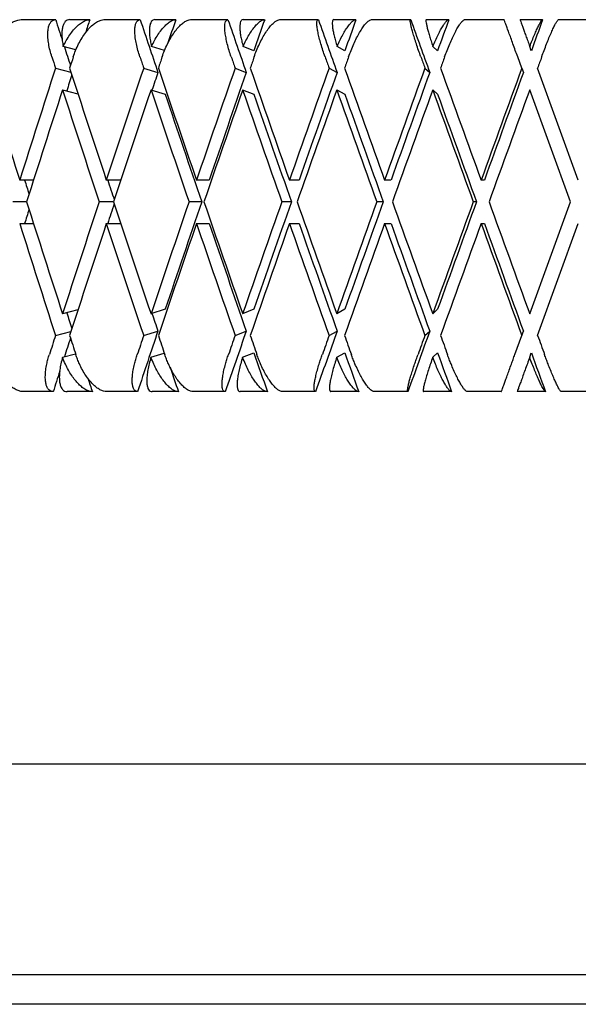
# Model space of a CAD drawing. Header units: millimetres. Extents: x 8 to 552, y 12 to 759.
# Tile 16 of 55: x 200.47 to 207.99, y 338.08 to 351.32. Entities that reach past the tile are written whole.
import ezdxf

# ---------------------------------------------------------------- set-up
doc = ezdxf.new("R2010")
doc.units = ezdxf.units.MM

msp = doc.modelspace()

# ---------------------------------------------------------------- linework, layer by layer
at = {"color": 7, "linetype": 'Continuous', "lineweight": 30}
for p, q in [((200.494, 351.318), (200.959, 351.318)), ((201.147, 351.318), (201.418, 351.318)), ((201.609, 351.318), (202.096, 351.318)), ((202.292, 351.318), (202.573, 351.318)), ((202.773, 351.318), (203.276, 351.318)), ((203.479, 351.318), (203.77, 351.318)), ((203.975, 351.318), (204.492, 351.318)), ((204.7, 351.318), (204.997, 351.318)), ((205.207, 351.318), (205.734, 351.318)), ((205.945, 351.318), (206.247, 351.318)), ((206.459, 351.318), (206.992, 351.318)), ((207.205, 351.318), (207.509, 351.318)), ((207.722, 351.318), (208.256, 351.318)), ((201.231, 350.913), (201.06, 350.958)), ((202.423, 350.903), (202.248, 350.958)), ((203.624, 350.9), (203.48, 350.958)), ((204.848, 350.9), (204.744, 350.958)), ((206.096, 350.9), (206.033, 350.958)), ((207.356, 350.9), (207.336, 350.958)), ((207.228, 350.668), (207.174, 350.818)), ((200.956, 350.668), (201.163, 350.614)), ((202.142, 350.668), (202.334, 350.608)), ((203.372, 350.668), (203.522, 350.608)), ((204.636, 350.668), (204.744, 350.608)), ((205.925, 350.668), (205.99, 350.608)), ((207.228, 350.668), (207.25, 350.608)), ((207.989, 349.162), (207.441, 350.668)), ((201.051, 350.375), (201.259, 350.321)), ((202.24, 350.376), (202.432, 350.315)), ((203.474, 350.375), (203.624, 350.315)), ((204.74, 350.375), (204.848, 350.315)), ((206.03, 350.375), (206.096, 350.315)), ((207.883, 348.87), (207.335, 350.375)), ((200.661, 349.162), (200.475, 349.162)), ((201.834, 349.162), (201.64, 349.162)), ((203.023, 349.162), (202.852, 349.162)), ((204.233, 349.162), (204.103, 349.162)), ((205.469, 349.162), (205.383, 349.162)), ((206.725, 349.162), (206.681, 349.162)), ((200.568, 348.87), (200.383, 348.87)), ((201.737, 348.87), (201.543, 348.87)), ((202.923, 348.87), (202.752, 348.87)), ((204.13, 348.87), (204, 348.87)), ((205.365, 348.87), (205.278, 348.87)), ((206.619, 348.87), (206.575, 348.87)), ((207.335, 347.365), (207.883, 348.87)), ((200.475, 348.578), (200.661, 348.578)), ((201.64, 348.578), (201.834, 348.578)), ((202.852, 348.578), (203.023, 348.578)), ((204.103, 348.578), (204.233, 348.578)), ((205.383, 348.578), (205.469, 348.578)), ((206.681, 348.578), (206.725, 348.578)), ((207.441, 347.073), (207.989, 348.578)), ((201.259, 347.419), (201.051, 347.365)), ((202.432, 347.425), (202.241, 347.365)), ((203.624, 347.425), (203.474, 347.365)), ((204.848, 347.425), (204.74, 347.365)), ((206.096, 347.425), (206.03, 347.365)), ((202.142, 347.072), (202.334, 347.132)), ((203.372, 347.072), (203.522, 347.132)), ((204.636, 347.072), (204.744, 347.132)), ((205.925, 347.072), (205.99, 347.132)), ((207.228, 347.072), (207.25, 347.132)), ((200.956, 347.072), (201.163, 347.126)), ((207.135, 346.818), (207.228, 347.072)), ((201.052, 346.78), (201.227, 346.826)), ((202.241, 346.78), (202.42, 346.836)), ((203.474, 346.78), (203.624, 346.84)), ((204.74, 346.78), (204.848, 346.84)), ((206.03, 346.78), (206.096, 346.84)), ((207.335, 346.78), (207.356, 346.84)), ((200.925, 346.318), (200.527, 346.318)), ((201.452, 346.318), (201.113, 346.318)), ((202.06, 346.318), (201.644, 346.318)), ((202.609, 346.318), (202.256, 346.318)), ((203.24, 346.318), (202.808, 346.318)), ((203.806, 346.318), (203.442, 346.318)), ((204.455, 346.318), (204.012, 346.318)), ((205.035, 346.318), (204.662, 346.318)), ((205.696, 346.318), (205.244, 346.318)), ((206.285, 346.318), (205.907, 346.318)), ((206.953, 346.318), (206.497, 346.318)), ((207.547, 346.318), (207.166, 346.318)), ((208.218, 346.318), (207.76, 346.318)), ((193.583, 341.318), (222.183, 341.318)), ((195.383, 338.484), (220.383, 338.484)), ((219.906, 338.084), (195.859, 338.084))]:
    msp.add_line(p, q, dxfattribs=at)
for centre, major_axis, ratio, start_param, end_param in [((207.883, 348.87), (-13.413, 39.795), 0.13843, 1.462699, 1.469604), ((207.883, 348.87), (12.928, 39.781), 0.165076, 1.562916, 1.567376), ((207.883, 348.87), (-13.807, 39.809), 0.111284, 1.470745, 1.488586), ((207.883, 348.87), (13.413, 39.795), 0.13843, 1.555946, 1.564107), ((207.883, 348.87), (-14.111, 39.821), 0.083767, 1.479647, 1.497488), ((207.883, 348.87), (13.807, 39.809), 0.111284, 1.5479, 1.558394), ((207.883, 348.87), (-14.328, 39.83), 0.055984, 1.489187, 1.507027), ((207.883, 348.87), (14.111, 39.821), 0.083767, 1.538998, 1.549492), ((207.883, 348.87), (-14.457, 39.836), 0.028033, 1.499149, 1.51699), ((207.883, 348.87), (14.328, 39.83), 0.055984, 1.529458, 1.539952), ((207.883, 348.87), (14.457, 39.836), 0.028033, 1.519496, 1.52999), ((207.883, 348.87), (-13.413, 39.795), 0.13843, 1.471848, 1.47819), ((207.883, 348.87), (-13.875, 41.167), 0.13843, 1.4769, 1.48054), ((207.883, 348.285), (13.373, 41.153), 0.165076, 1.562907, 1.566553), ((207.883, 348.87), (-14.283, 41.181), 0.111284, 1.484947, 1.488586), ((207.883, 348.285), (13.875, 41.167), 0.13843, 1.555937, 1.559583), ((207.883, 348.87), (-14.598, 41.194), 0.083767, 1.493849, 1.497488), ((207.883, 348.285), (14.283, 41.181), 0.111284, 1.547891, 1.551537), ((207.883, 348.87), (-14.822, 41.204), 0.055984, 1.503388, 1.507027), ((207.883, 348.285), (14.598, 41.194), 0.083767, 1.538989, 1.542635), ((207.883, 348.87), (-14.955, 41.21), 0.028033, 1.513351, 1.51699), ((207.883, 348.285), (14.822, 41.204), 0.055984, 1.529449, 1.533096), ((207.883, 348.285), (14.955, 41.21), 0.028033, 1.519487, 1.523133), ((207.883, 349.455), (-13.373, 41.153), 0.165076, 1.487773, 1.524298), ((207.883, 348.87), (13.373, 41.153), 0.165076, 1.580756, 1.617295), ((207.883, 348.87), (12.928, 39.781), 0.165076, 1.581599, 1.586966), ((207.883, 349.455), (-13.875, 41.167), 0.13843, 1.494743, 1.531268), ((207.883, 348.87), (13.875, 41.167), 0.13843, 1.573786, 1.610325), ((207.883, 348.87), (13.413, 39.795), 0.13843, 1.573786, 1.579732), ((207.883, 349.455), (-14.283, 41.181), 0.111284, 1.502789, 1.539314), ((207.883, 348.87), (14.283, 41.181), 0.111284, 1.56574, 1.602279), ((207.883, 348.87), (13.807, 39.809), 0.111284, 1.56574, 1.602034), ((207.883, 349.455), (-14.598, 41.194), 0.083767, 1.511691, 1.548216), ((207.883, 348.87), (14.598, 41.194), 0.083767, 1.556838, 1.593377), ((207.883, 348.87), (14.111, 39.821), 0.083767, 1.556838, 1.593132), ((207.883, 349.455), (-14.822, 41.204), 0.055984, 1.521231, 1.557755), ((207.883, 348.87), (14.822, 41.204), 0.055984, 1.547299, 1.583837), ((207.883, 348.87), (14.328, 39.83), 0.055984, 1.547299, 1.583593), ((207.883, 349.455), (-14.955, 41.21), 0.028033, 1.531193, 1.567718), ((207.883, 348.87), (14.955, 41.21), 0.028033, 1.537336, 1.573875), ((207.883, 348.87), (14.457, 39.836), 0.028033, 1.537336, 1.57363), ((207.883, 348.285), (13.373, 41.153), 0.165076, 1.573655, 1.6102), ((207.883, 348.87), (-13.875, 41.167), 0.13843, 1.487641, 1.524173), ((207.883, 348.285), (13.875, 41.167), 0.13843, 1.566687, 1.60323), ((207.883, 348.87), (-14.283, 41.181), 0.111284, 1.49569, 1.532219), ((207.883, 348.87), (-13.807, 39.809), 0.111284, 1.495932, 1.532219), ((207.883, 348.285), (14.283, 41.181), 0.111284, 1.558639, 1.595184), ((207.883, 348.87), (-14.598, 41.194), 0.083767, 1.504589, 1.541121), ((207.883, 348.87), (-14.111, 39.821), 0.083767, 1.504834, 1.541121), ((207.883, 348.285), (14.598, 41.194), 0.083767, 1.549737, 1.586282), ((207.883, 348.87), (-14.822, 41.204), 0.055984, 1.514129, 1.550661), ((207.883, 348.87), (-14.328, 39.83), 0.055984, 1.514374, 1.550661), ((207.883, 348.285), (14.822, 41.204), 0.055984, 1.540197, 1.576742), ((207.883, 348.87), (-14.955, 41.21), 0.028033, 1.524091, 1.560623), ((207.883, 348.87), (-14.457, 39.836), 0.028033, 1.524336, 1.560623), ((207.883, 348.285), (14.955, 41.21), 0.028033, 1.530235, 1.56678), ((207.883, 348.87), (-12.928, 39.781), 0.165076, 1.509864, 1.514628), ((207.883, 348.87), (-13.413, 39.795), 0.13843, 1.516834, 1.523499), ((207.883, 349.455), (-13.373, 41.153), 0.165076, 1.531392, 1.567938), ((207.883, 348.87), (13.875, 41.167), 0.13843, 1.61742, 1.653952), ((207.883, 349.455), (-13.875, 41.167), 0.13843, 1.538362, 1.574908), ((207.883, 348.87), (14.283, 41.181), 0.111284, 1.609373, 1.645905), ((207.883, 348.87), (13.807, 39.809), 0.111284, 1.609373, 1.64566), ((207.883, 349.455), (-14.283, 41.181), 0.111284, 1.546409, 1.582954), ((207.883, 348.87), (14.598, 41.194), 0.083767, 1.600471, 1.637003), ((207.883, 348.87), (14.111, 39.821), 0.083767, 1.600471, 1.636759), ((207.883, 349.455), (-14.598, 41.194), 0.083767, 1.555311, 1.591856), ((207.883, 348.87), (14.822, 41.204), 0.055984, 1.590932, 1.627464), ((207.883, 348.87), (14.328, 39.83), 0.055984, 1.590932, 1.627219), ((207.883, 349.455), (-14.822, 41.204), 0.055984, 1.56485, 1.601395), ((207.883, 348.87), (14.955, 41.21), 0.028033, 1.580969, 1.617501), ((207.883, 348.87), (14.457, 39.836), 0.028033, 1.580969, 1.617257), ((207.883, 349.455), (-14.955, 41.21), 0.028033, 1.574813, 1.611358), ((207.883, 348.87), (12.928, 39.781), 0.165076, 1.626964, 1.631729), ((207.883, 348.87), (13.413, 39.795), 0.13843, 1.618094, 1.624759), ((207.883, 348.87), (-13.373, 41.153), 0.165076, 1.524298, 1.560836), ((207.883, 348.285), (13.875, 41.167), 0.13843, 1.610325, 1.64685), ((207.883, 348.87), (-13.875, 41.167), 0.13843, 1.531268, 1.567806), ((207.883, 348.285), (14.283, 41.181), 0.111284, 1.602279, 1.638804), ((207.883, 348.87), (-14.283, 41.181), 0.111284, 1.539314, 1.575852), ((207.883, 348.87), (-13.807, 39.809), 0.111284, 1.539558, 1.575852), ((207.883, 348.285), (14.598, 41.194), 0.083767, 1.593377, 1.629902), ((207.883, 348.87), (-14.598, 41.194), 0.083767, 1.548216, 1.584754), ((207.883, 348.87), (-14.111, 39.821), 0.083767, 1.54846, 1.584754), ((207.883, 348.285), (14.822, 41.204), 0.055984, 1.583837, 1.620362), ((207.883, 348.87), (-14.822, 41.204), 0.055984, 1.557755, 1.594294), ((207.883, 348.87), (-14.328, 39.83), 0.055984, 1.558, 1.594294), ((207.883, 348.285), (14.955, 41.21), 0.028033, 1.573875, 1.6104), ((207.883, 348.87), (-14.955, 41.21), 0.028033, 1.567718, 1.604256), ((207.883, 348.87), (-14.457, 39.836), 0.028033, 1.567962, 1.604256), ((207.883, 348.87), (-12.928, 39.781), 0.165076, 1.554627, 1.559993), ((207.883, 348.87), (-13.413, 39.795), 0.13843, 1.561861, 1.567806), ((207.883, 348.87), (13.807, 39.809), 0.111284, 1.653007, 1.673489), ((207.883, 348.87), (14.111, 39.821), 0.083767, 1.644105, 1.664587), ((207.883, 348.87), (14.328, 39.83), 0.055984, 1.634565, 1.655048), ((207.883, 348.87), (14.457, 39.836), 0.028033, 1.624603, 1.645085), ((207.883, 348.87), (13.875, 41.167), 0.13843, 1.661053, 1.667244), ((207.883, 348.87), (13.413, 39.795), 0.13843, 1.663403, 1.669744), ((207.883, 349.455), (-13.373, 41.153), 0.165076, 1.575039, 1.58124), ((207.883, 348.87), (14.283, 41.181), 0.111284, 1.653007, 1.659198), ((207.883, 349.455), (-13.875, 41.167), 0.13843, 1.582009, 1.58821), ((207.883, 348.87), (14.598, 41.194), 0.083767, 1.644105, 1.650296), ((207.883, 349.455), (-14.283, 41.181), 0.111284, 1.590056, 1.596256), ((207.883, 348.87), (14.822, 41.204), 0.055984, 1.634565, 1.640756), ((207.883, 349.455), (-14.598, 41.194), 0.083767, 1.598957, 1.605158), ((207.883, 348.87), (14.955, 41.21), 0.028033, 1.624603, 1.630794), ((207.883, 349.455), (-14.822, 41.204), 0.055984, 1.608497, 1.614697), ((207.883, 349.455), (-14.955, 41.21), 0.028033, 1.618459, 1.62466), ((207.883, 348.87), (-13.807, 39.809), 0.111284, 1.583199, 1.596335), ((207.883, 348.87), (-14.111, 39.821), 0.083767, 1.592101, 1.605237), ((207.883, 348.87), (-14.328, 39.83), 0.055984, 1.60164, 1.614777), ((207.883, 348.87), (-14.457, 39.836), 0.028033, 1.611603, 1.624739), ((207.883, 348.87), (-13.413, 39.795), 0.13843, 1.579976, 1.588289), ((207.883, 348.87), (13.413, 39.795), 0.13843, 1.674635, 1.681535), ((207.883, 348.87), (-12.928, 39.781), 0.165076, 1.576808, 1.581319)]:
    msp.add_ellipse(centre, major_axis=major_axis, ratio=ratio, start_param=start_param, end_param=end_param, dxfattribs=at)
for points, knots in [([(200.05, 350.818), (200.06, 350.847), (200.08, 350.906), (200.121, 350.992), (200.169, 351.074), (200.222, 351.147), (200.279, 351.21), (200.337, 351.259), (200.395, 351.294), (200.448, 351.314), (200.48, 351.317), (200.494, 351.318)], [0, 0, 0, 0, 0.114606, 0.23252, 0.347132, 0.465168, 0.577786, 0.694016, 0.800844, 0.911181, 1, 1, 1, 1]), ([(200.908, 350.818), (200.899, 350.847), (200.881, 350.906), (200.864, 350.992), (200.854, 351.074), (200.853, 351.146), (200.86, 351.209), (200.876, 351.258), (200.899, 351.294), (200.926, 351.314), (200.949, 351.317), (200.959, 351.318)], [0, 0, 0, 0, 0.114542, 0.23238, 0.34693, 0.464926, 0.577123, 0.692931, 0.799182, 0.908911, 1, 1, 1, 1]), ([(201.147, 351.318), (201.136, 351.316), (201.114, 351.314), (201.087, 351.294), (201.066, 351.262), (201.051, 351.219), (201.043, 351.165), (201.041, 351.103), (201.047, 351.033), (201.056, 350.983), (201.06, 350.958)], [0, 0, 0, 0, 0.121172, 0.245978, 0.367117, 0.49156, 0.616821, 0.745339, 0.871171, 1, 1, 1, 1]), ([(201.06, 350.958), (201.074, 350.985), (201.101, 351.04), (201.149, 351.115), (201.2, 351.182), (201.253, 351.237), (201.306, 351.279), (201.351, 351.304), (201.388, 351.316), (201.408, 351.317), (201.418, 351.318)], [0, 0, 0, 0, 0.137628, 0.279151, 0.416817, 0.558784, 0.691042, 0.827634, 0.913195, 1, 1, 1, 1]), ([(201.195, 350.818), (201.205, 350.847), (201.226, 350.906), (201.266, 350.992), (201.313, 351.074), (201.363, 351.147), (201.416, 351.21), (201.469, 351.259), (201.522, 351.294), (201.569, 351.314), (201.597, 351.317), (201.609, 351.318)], [0, 0, 0, 0, 0.114606, 0.23252, 0.347132, 0.465168, 0.577786, 0.694016, 0.800844, 0.911181, 1, 1, 1, 1]), ([(202.092, 350.818), (202.083, 350.847), (202.064, 350.906), (202.043, 350.992), (202.029, 351.074), (202.023, 351.146), (202.024, 351.209), (202.033, 351.258), (202.049, 351.294), (202.07, 351.314), (202.087, 351.317), (202.096, 351.318)], [0, 0, 0, 0, 0.114542, 0.23238, 0.34693, 0.464926, 0.577123, 0.692931, 0.799182, 0.908911, 1, 1, 1, 1]), ([(202.292, 351.318), (202.283, 351.316), (202.265, 351.314), (202.245, 351.294), (202.23, 351.262), (202.221, 351.219), (202.219, 351.165), (202.222, 351.103), (202.232, 351.033), (202.243, 350.983), (202.248, 350.958)], [0, 0, 0, 0, 0.121172, 0.245978, 0.367117, 0.49156, 0.616821, 0.745339, 0.871171, 1, 1, 1, 1]), ([(202.248, 350.958), (202.262, 350.985), (202.288, 351.04), (202.333, 351.115), (202.381, 351.182), (202.429, 351.237), (202.477, 351.279), (202.516, 351.304), (202.549, 351.316), (202.565, 351.317), (202.573, 351.318)], [0, 0, 0, 0, 0.137628, 0.279151, 0.416817, 0.558784, 0.691042, 0.827634, 0.913195, 1, 1, 1, 1]), ([(202.391, 350.818), (202.401, 350.847), (202.423, 350.906), (202.462, 350.992), (202.506, 351.074), (202.553, 351.147), (202.602, 351.21), (202.651, 351.259), (202.697, 351.294), (202.738, 351.314), (202.762, 351.317), (202.773, 351.318)], [0, 0, 0, 0, 0.114606, 0.23252, 0.347132, 0.465168, 0.577786, 0.694016, 0.800844, 0.911181, 1, 1, 1, 1]), ([(203.32, 350.818), (203.31, 350.847), (203.29, 350.906), (203.267, 350.992), (203.249, 351.074), (203.237, 351.146), (203.232, 351.209), (203.234, 351.258), (203.243, 351.294), (203.257, 351.314), (203.27, 351.317), (203.276, 351.318)], [0, 0, 0, 0, 0.1145416, 0.23238, 0.3469304, 0.4649256, 0.5771225, 0.6929312, 0.7991817, 0.9089106, 1, 1, 1, 1]), ([(203.479, 351.318), (203.472, 351.316), (203.459, 351.314), (203.446, 351.294), (203.438, 351.262), (203.435, 351.219), (203.438, 351.165), (203.446, 351.103), (203.46, 351.033), (203.473, 350.983), (203.48, 350.958)], [0, 0, 0, 0, 0.121172, 0.245978, 0.367117, 0.49156, 0.616821, 0.745339, 0.871171, 1, 1, 1, 1]), ([(203.48, 350.958), (203.492, 350.985), (203.518, 351.04), (203.56, 351.115), (203.604, 351.182), (203.647, 351.237), (203.688, 351.279), (203.722, 351.304), (203.749, 351.316), (203.763, 351.317), (203.77, 351.318)], [0, 0, 0, 0, 0.137628, 0.279151, 0.416817, 0.558784, 0.691042, 0.827634, 0.913195, 1, 1, 1, 1]), ([(203.628, 350.818), (203.639, 350.847), (203.661, 350.906), (203.699, 350.992), (203.741, 351.074), (203.784, 351.147), (203.829, 351.21), (203.872, 351.259), (203.912, 351.294), (203.947, 351.314), (203.966, 351.317), (203.975, 351.318)], [0, 0, 0, 0, 0.114606, 0.23252, 0.347132, 0.465168, 0.577786, 0.694016, 0.800844, 0.911181, 1, 1, 1, 1]), ([(204.583, 350.818), (204.573, 350.847), (204.552, 350.906), (204.526, 350.992), (204.503, 351.074), (204.487, 351.146), (204.476, 351.209), (204.471, 351.258), (204.473, 351.294), (204.48, 351.314), (204.488, 351.317), (204.492, 351.318)], [0, 0, 0, 0, 0.114542, 0.23238, 0.34693, 0.464926, 0.577123, 0.692931, 0.799182, 0.908911, 1, 1, 1, 1]), ([(204.7, 351.318), (204.695, 351.316), (204.687, 351.314), (204.68, 351.294), (204.679, 351.262), (204.682, 351.219), (204.691, 351.165), (204.704, 351.103), (204.722, 351.033), (204.737, 350.983), (204.744, 350.958)], [0, 0, 0, 0, 0.121172, 0.245978, 0.367117, 0.49156, 0.616821, 0.745339, 0.871171, 1, 1, 1, 1]), ([(204.744, 350.958), (204.756, 350.985), (204.781, 351.04), (204.82, 351.115), (204.859, 351.182), (204.897, 351.237), (204.932, 351.279), (204.96, 351.304), (204.982, 351.316), (204.992, 351.317), (204.997, 351.318)], [0, 0, 0, 0, 0.137628, 0.279151, 0.416817, 0.558784, 0.691042, 0.827634, 0.913195, 1, 1, 1, 1]), ([(204.898, 350.818), (204.909, 350.847), (204.931, 350.906), (204.968, 350.992), (205.007, 351.074), (205.047, 351.147), (205.086, 351.21), (205.123, 351.259), (205.157, 351.294), (205.185, 351.314), (205.2, 351.317), (205.207, 351.318)], [0, 0, 0, 0, 0.114606, 0.23252, 0.347132, 0.465168, 0.577786, 0.694016, 0.800844, 0.911181, 1, 1, 1, 1]), ([(205.871, 350.818), (205.86, 350.847), (205.839, 350.906), (205.81, 350.992), (205.784, 351.074), (205.762, 351.146), (205.745, 351.209), (205.734, 351.258), (205.728, 351.294), (205.728, 351.314), (205.732, 351.317), (205.734, 351.318)], [0, 0, 0, 0, 0.1145416, 0.23238, 0.3469304, 0.4649256, 0.5771225, 0.6929312, 0.7991817, 0.9089106, 1, 1, 1, 1]), ([(205.945, 351.318), (205.943, 351.316), (205.939, 351.314), (205.939, 351.294), (205.944, 351.262), (205.954, 351.219), (205.968, 351.165), (205.986, 351.103), (206.008, 351.033), (206.024, 350.983), (206.033, 350.958)], [0, 0, 0, 0, 0.121172, 0.245978, 0.367117, 0.49156, 0.616821, 0.745339, 0.871171, 1, 1, 1, 1]), ([(206.033, 350.958), (206.044, 350.985), (206.068, 351.04), (206.103, 351.115), (206.137, 351.182), (206.169, 351.237), (206.198, 351.279), (206.22, 351.304), (206.236, 351.316), (206.243, 351.317), (206.247, 351.318)], [0, 0, 0, 0, 0.137628, 0.279151, 0.416817, 0.558784, 0.691042, 0.827634, 0.913195, 1, 1, 1, 1]), ([(206.19, 350.818), (206.201, 350.847), (206.223, 350.906), (206.259, 350.992), (206.295, 351.074), (206.331, 351.147), (206.365, 351.21), (206.396, 351.259), (206.423, 351.294), (206.444, 351.314), (206.454, 351.317), (206.459, 351.318)], [0, 0, 0, 0, 0.114606, 0.23252, 0.347132, 0.465168, 0.577786, 0.694016, 0.800844, 0.911181, 1, 1, 1, 1]), ([(207.174, 350.818), (207.163, 350.847), (207.141, 350.906), (207.11, 350.992), (207.081, 351.074), (207.054, 351.146), (207.031, 351.209), (207.013, 351.258), (207, 351.294), (206.993, 351.314), (206.992, 351.317), (206.992, 351.318)], [0, 0, 0, 0, 0.114542, 0.23238, 0.34693, 0.464926, 0.577123, 0.692931, 0.799182, 0.908911, 1, 1, 1, 1]), ([(207.205, 351.318), (207.205, 351.316), (207.206, 351.314), (207.213, 351.294), (207.225, 351.262), (207.24, 351.219), (207.26, 351.165), (207.283, 351.103), (207.308, 351.033), (207.326, 350.983), (207.336, 350.958)], [0, 0, 0, 0, 0.121172, 0.245978, 0.367117, 0.49156, 0.616821, 0.745339, 0.871171, 1, 1, 1, 1]), ([(207.336, 350.958), (207.346, 350.985), (207.368, 351.04), (207.399, 351.115), (207.429, 351.182), (207.455, 351.237), (207.477, 351.279), (207.493, 351.304), (207.503, 351.316), (207.507, 351.317), (207.509, 351.318)], [0, 0, 0, 0, 0.137628, 0.279151, 0.416817, 0.558784, 0.691042, 0.827634, 0.913195, 1, 1, 1, 1]), ([(207.496, 350.818), (207.507, 350.847), (207.529, 350.906), (207.562, 350.992), (207.595, 351.074), (207.626, 351.147), (207.655, 351.21), (207.679, 351.259), (207.699, 351.294), (207.714, 351.314), (207.719, 351.317), (207.722, 351.318)], [0, 0, 0, 0, 0.114606, 0.23252, 0.347132, 0.465168, 0.577786, 0.694016, 0.800844, 0.911181, 1, 1, 1, 1]), ([(200.527, 346.318), (200.511, 346.319), (200.479, 346.321), (200.427, 346.342), (200.374, 346.374), (200.321, 346.417), (200.269, 346.472), (200.219, 346.536), (200.172, 346.61), (200.134, 346.684), (200.104, 346.754), (200.09, 346.796), (200.083, 346.818)], [0, 0, 0, 0, 0.0993463, 0.2016876, 0.3010003, 0.4029927, 0.5062342, 0.6121536, 0.7214436, 0.8336571, 0.9162255, 1, 1, 1, 1]), ([(200.925, 346.318), (200.914, 346.319), (200.892, 346.321), (200.865, 346.342), (200.844, 346.374), (200.829, 346.417), (200.82, 346.471), (200.819, 346.535), (200.825, 346.608), (200.837, 346.682), (200.854, 346.752), (200.867, 346.796), (200.874, 346.818)], [0, 0, 0, 0, 0.099032, 0.201043, 0.300045, 0.401731, 0.504401, 0.609736, 0.718397, 0.82995, 0.914331, 1, 1, 1, 1]), ([(201.052, 346.78), (201.044, 346.751), (201.028, 346.693), (201.014, 346.609), (201.007, 346.531), (201.009, 346.462), (201.02, 346.404), (201.038, 346.361), (201.064, 346.332), (201.089, 346.319), (201.107, 346.318), (201.113, 346.318)], [0, 0, 0, 0, 0.119854, 0.243135, 0.363008, 0.486545, 0.60299, 0.72322, 0.833004, 0.946354, 1, 1, 1, 1]), ([(201.452, 346.318), (201.438, 346.319), (201.41, 346.321), (201.364, 346.342), (201.316, 346.374), (201.268, 346.417), (201.22, 346.471), (201.173, 346.535), (201.129, 346.608), (201.087, 346.69), (201.064, 346.749), (201.052, 346.78)], [0, 0, 0, 0, 0.104109, 0.21135, 0.315427, 0.422327, 0.53026, 0.640996, 0.755227, 0.8725, 1, 1, 1, 1]), ([(201.644, 346.318), (201.63, 346.319), (201.602, 346.321), (201.555, 346.342), (201.507, 346.374), (201.459, 346.417), (201.411, 346.472), (201.363, 346.536), (201.318, 346.61), (201.281, 346.684), (201.251, 346.754), (201.237, 346.796), (201.229, 346.818)], [0, 0, 0, 0, 0.0993463, 0.2016876, 0.3010003, 0.4029927, 0.5062342, 0.6121536, 0.7214436, 0.8336571, 0.9162255, 1, 1, 1, 1]), ([(202.06, 346.318), (202.052, 346.319), (202.034, 346.321), (202.014, 346.342), (201.999, 346.374), (201.99, 346.417), (201.987, 346.471), (201.991, 346.535), (202.001, 346.608), (202.017, 346.682), (202.035, 346.752), (202.05, 346.796), (202.057, 346.818)], [0, 0, 0, 0, 0.0990323, 0.2010432, 0.3000449, 0.4017309, 0.504401, 0.609736, 0.7183968, 0.8299501, 0.9143315, 1, 1, 1, 1]), ([(202.241, 346.78), (202.233, 346.751), (202.216, 346.693), (202.198, 346.609), (202.187, 346.531), (202.183, 346.462), (202.187, 346.404), (202.199, 346.361), (202.217, 346.332), (202.237, 346.319), (202.252, 346.318), (202.256, 346.318)], [0, 0, 0, 0, 0.119854, 0.243135, 0.363008, 0.486545, 0.60299, 0.72322, 0.833004, 0.946354, 1, 1, 1, 1]), ([(202.609, 346.318), (202.597, 346.319), (202.573, 346.321), (202.533, 346.342), (202.491, 346.374), (202.447, 346.417), (202.403, 346.471), (202.36, 346.535), (202.317, 346.608), (202.277, 346.69), (202.253, 346.749), (202.241, 346.78)], [0, 0, 0, 0, 0.104109, 0.21135, 0.315427, 0.422327, 0.53026, 0.640996, 0.755227, 0.8725, 1, 1, 1, 1]), ([(202.808, 346.318), (202.797, 346.319), (202.772, 346.321), (202.732, 346.342), (202.689, 346.374), (202.646, 346.417), (202.601, 346.472), (202.557, 346.536), (202.515, 346.61), (202.479, 346.684), (202.449, 346.754), (202.434, 346.796), (202.426, 346.818)], [0, 0, 0, 0, 0.099346, 0.201688, 0.301, 0.402993, 0.506234, 0.612154, 0.721444, 0.833657, 0.916225, 1, 1, 1, 1]), ([(203.24, 346.318), (203.233, 346.319), (203.22, 346.321), (203.207, 346.342), (203.198, 346.374), (203.196, 346.417), (203.199, 346.471), (203.207, 346.535), (203.222, 346.608), (203.241, 346.682), (203.261, 346.752), (203.276, 346.796), (203.283, 346.818)], [0, 0, 0, 0, 0.099032, 0.201043, 0.300045, 0.401731, 0.504401, 0.609736, 0.718397, 0.82995, 0.914331, 1, 1, 1, 1]), ([(203.474, 346.78), (203.465, 346.751), (203.446, 346.693), (203.425, 346.609), (203.409, 346.531), (203.401, 346.462), (203.398, 346.404), (203.403, 346.361), (203.414, 346.332), (203.428, 346.319), (203.439, 346.318), (203.442, 346.318)], [0, 0, 0, 0, 0.119854, 0.243135, 0.363008, 0.486545, 0.60299, 0.72322, 0.833004, 0.946354, 1, 1, 1, 1]), ([(203.806, 346.318), (203.797, 346.319), (203.777, 346.321), (203.743, 346.342), (203.706, 346.374), (203.668, 346.417), (203.628, 346.471), (203.588, 346.535), (203.549, 346.608), (203.509, 346.69), (203.486, 346.749), (203.474, 346.78)], [0, 0, 0, 0, 0.104109, 0.21135, 0.315427, 0.422327, 0.53026, 0.640996, 0.755227, 0.8725, 1, 1, 1, 1]), ([(204.012, 346.318), (204.002, 346.319), (203.982, 346.321), (203.948, 346.342), (203.911, 346.374), (203.873, 346.417), (203.833, 346.472), (203.792, 346.536), (203.752, 346.61), (203.717, 346.684), (203.688, 346.754), (203.673, 346.796), (203.665, 346.818)], [0, 0, 0, 0, 0.099346, 0.201688, 0.301, 0.402993, 0.506234, 0.612154, 0.721444, 0.833657, 0.916225, 1, 1, 1, 1]), ([(204.455, 346.318), (204.451, 346.319), (204.442, 346.321), (204.436, 346.342), (204.434, 346.374), (204.437, 346.417), (204.446, 346.471), (204.46, 346.535), (204.478, 346.608), (204.5, 346.682), (204.523, 346.752), (204.538, 346.796), (204.545, 346.818)], [0, 0, 0, 0, 0.099032, 0.201043, 0.300045, 0.401731, 0.504401, 0.609736, 0.718397, 0.82995, 0.914331, 1, 1, 1, 1]), ([(204.74, 346.78), (204.731, 346.751), (204.711, 346.693), (204.687, 346.609), (204.666, 346.531), (204.652, 346.462), (204.643, 346.404), (204.641, 346.361), (204.645, 346.332), (204.653, 346.319), (204.66, 346.318), (204.662, 346.318)], [0, 0, 0, 0, 0.119854, 0.243135, 0.363008, 0.486545, 0.60299, 0.72322, 0.833004, 0.946354, 1, 1, 1, 1]), ([(205.035, 346.318), (205.027, 346.319), (205.012, 346.321), (204.985, 346.342), (204.954, 346.374), (204.921, 346.417), (204.886, 346.471), (204.849, 346.535), (204.813, 346.608), (204.775, 346.69), (204.752, 346.749), (204.74, 346.78)], [0, 0, 0, 0, 0.104109, 0.21135, 0.315427, 0.422327, 0.53026, 0.640996, 0.755227, 0.8725, 1, 1, 1, 1]), ([(205.244, 346.318), (205.237, 346.319), (205.222, 346.321), (205.194, 346.342), (205.163, 346.374), (205.13, 346.417), (205.094, 346.472), (205.058, 346.536), (205.021, 346.61), (204.988, 346.684), (204.959, 346.754), (204.943, 346.796), (204.935, 346.818)], [0, 0, 0, 0, 0.099346, 0.201688, 0.301, 0.402993, 0.506234, 0.612154, 0.721444, 0.833657, 0.916225, 1, 1, 1, 1]), ([(205.696, 346.318), (205.694, 346.319), (205.69, 346.321), (205.691, 346.342), (205.696, 346.374), (205.705, 346.417), (205.719, 346.471), (205.738, 346.535), (205.761, 346.608), (205.785, 346.682), (205.809, 346.752), (205.825, 346.796), (205.833, 346.818)], [0, 0, 0, 0, 0.0990323, 0.2010432, 0.3000449, 0.4017309, 0.504401, 0.609736, 0.7183968, 0.8299501, 0.9143315, 1, 1, 1, 1]), ([(206.03, 346.78), (206.02, 346.751), (206, 346.693), (205.972, 346.609), (205.948, 346.531), (205.928, 346.462), (205.913, 346.404), (205.904, 346.361), (205.901, 346.332), (205.902, 346.319), (205.906, 346.318), (205.907, 346.318)], [0, 0, 0, 0, 0.119854, 0.243135, 0.363008, 0.486545, 0.60299, 0.72322, 0.833004, 0.946354, 1, 1, 1, 1]), ([(206.285, 346.318), (206.28, 346.319), (206.269, 346.321), (206.248, 346.342), (206.224, 346.374), (206.196, 346.417), (206.166, 346.471), (206.134, 346.535), (206.1, 346.608), (206.065, 346.69), (206.042, 346.749), (206.03, 346.78)], [0, 0, 0, 0, 0.104109, 0.21135, 0.315427, 0.422327, 0.53026, 0.640996, 0.755227, 0.8725, 1, 1, 1, 1]), ([(206.497, 346.318), (206.492, 346.319), (206.481, 346.321), (206.46, 346.342), (206.436, 346.374), (206.408, 346.417), (206.378, 346.472), (206.345, 346.536), (206.311, 346.61), (206.28, 346.684), (206.252, 346.754), (206.236, 346.796), (206.228, 346.818)], [0, 0, 0, 0, 0.099346, 0.201688, 0.301, 0.402993, 0.506234, 0.612154, 0.721444, 0.833657, 0.916225, 1, 1, 1, 1]), ([(206.953, 346.318), (206.954, 346.319), (206.955, 346.321), (206.962, 346.342), (206.974, 346.374), (206.99, 346.417), (207.009, 346.471), (207.033, 346.535), (207.059, 346.608), (207.086, 346.682), (207.112, 346.752), (207.127, 346.796), (207.135, 346.818)], [0, 0, 0, 0, 0.099032, 0.201043, 0.300045, 0.401731, 0.504401, 0.609736, 0.718397, 0.82995, 0.914331, 1, 1, 1, 1]), ([(207.335, 346.78), (207.324, 346.751), (207.303, 346.693), (207.272, 346.609), (207.244, 346.531), (207.219, 346.462), (207.198, 346.404), (207.182, 346.361), (207.171, 346.332), (207.167, 346.319), (207.166, 346.318), (207.166, 346.318)], [0, 0, 0, 0, 0.119854, 0.243135, 0.363008, 0.486545, 0.60299, 0.72322, 0.833004, 0.946354, 1, 1, 1, 1]), ([(207.547, 346.318), (207.544, 346.319), (207.538, 346.321), (207.524, 346.342), (207.506, 346.374), (207.484, 346.417), (207.459, 346.471), (207.431, 346.535), (207.401, 346.608), (207.368, 346.69), (207.346, 346.749), (207.335, 346.78)], [0, 0, 0, 0, 0.104109, 0.21135, 0.315427, 0.422327, 0.53026, 0.640996, 0.755227, 0.8725, 1, 1, 1, 1]), ([(207.76, 346.318), (207.757, 346.319), (207.752, 346.321), (207.737, 346.342), (207.719, 346.374), (207.697, 346.417), (207.672, 346.472), (207.644, 346.536), (207.614, 346.61), (207.584, 346.684), (207.558, 346.754), (207.542, 346.796), (207.534, 346.818)], [0, 0, 0, 0, 0.099346, 0.201688, 0.301, 0.402993, 0.506234, 0.612154, 0.721444, 0.833657, 0.916225, 1, 1, 1, 1])]:
    msp.add_open_spline(points, degree=3, knots=knots, dxfattribs=at)

doc.saveas('drawing.dxf')
